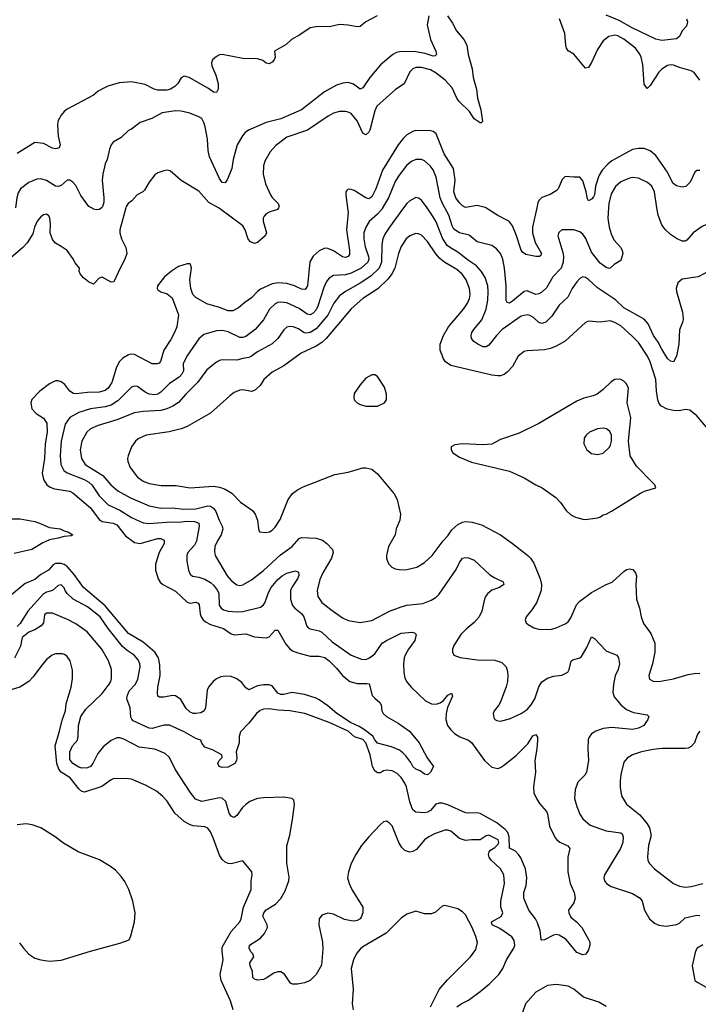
# Model space of a CAD drawing. Header units: inches. Extents: x 1678809 to 1859548, y 384609 to 522868.
# Tile 249 of 256: x 1764827 to 1769459, y 484567 to 491285. Entities that reach past the tile are written whole.
import ezdxf

# ---------------------------------------------------------------- set-up
doc = ezdxf.new("R2010")
doc.units = ezdxf.units.IN
doc.header["$MEASUREMENT"] = 0
doc.layers.add('B7468', color=7, linetype='Continuous')
doc.layers.add('B7469', color=7, linetype='Continuous')

msp = doc.modelspace()

# ---------------------------------------------------------------- linework, layer by layer
at = {"layer": 'B7468', "color": 5}
for points, elevation in [([(1765551.3, 490000), (1765511.1, 489850), (1765511, 489830), (1765521.5, 489790), (1765550.2, 489730), (1765558, 489690), (1765545.5, 489650), (1765511.5, 489590), (1765470, 489496.2), (1765450, 489493.3), (1765390, 489527.3), (1765370, 489521.2), (1765330, 489481.2), (1765296.6, 489496.6), (1765262.5, 489522.5), (1765239, 489550), (1765233.2, 489570), (1765236, 489590), (1765205.2, 489625.2), (1765190, 489654.5), (1765150, 489709.2), (1765110, 489738), (1765070, 489759.3), (1765050, 489784), (1765033.6, 489830), (1765037.7, 489890), (1765032.2, 489930), (1765025.6, 489945.6), (1765010, 489957.4), (1764990, 489953.5), (1764970, 489939.7), (1764947.1, 489910), (1764928.3, 489870), (1764915.4, 489824.6), (1764877.3, 489762.7), (1764849.1, 489730.9), (1764750, 489647.4)], 380), ([(1767064.7, 490000), (1767068.8, 489970), (1767057.2, 489850), (1767077.5, 489710), (1767077.7, 489682.3), (1767070, 489667.9), (1767050, 489662.7), (1767030, 489666.8), (1766970, 489707.8), (1766930, 489724.5), (1766910, 489725.4), (1766870, 489707.9), (1766829.6, 489670.4), (1766807.9, 489632.1), (1766790.7, 489470), (1766775, 489445), (1766750, 489445.4), (1766702.6, 489470), (1766650, 489485.5), (1766590.1, 489489.9), (1766550, 489482.7), (1766470, 489445.8), (1766449.2, 489430), (1766410, 489387.8), (1766363.8, 489356.2), (1766321.4, 489318.6), (1766281.9, 489298.1), (1766250, 489297.6), (1766190, 489321.1), (1766105, 489345), (1766028.4, 489388.4), (1766008, 489410), (1765994.9, 489450), (1765988.7, 489510), (1765998.7, 489590), (1765993.6, 489613.6), (1765990, 489619), (1765970, 489619.3), (1765910, 489599.8), (1765862.3, 489570), (1765814.6, 489530), (1765766.5, 489470), (1765764.9, 489450), (1765770, 489442.4), (1765790, 489427.7), (1765834, 489414), (1765867.5, 489387.5), (1765910.2, 489270), (1765899.3, 489190), (1765884.3, 489150), (1765858.3, 489101.7), (1765809.6, 489030.4), (1765787.6, 488952.4), (1765778, 488942), (1765764.3, 488935.7), (1765730, 488937.7), (1765610, 489000.4), (1765590, 489002.3), (1765570, 488997.3), (1765530, 488975.1), (1765507.8, 488952.2), (1765487.1, 488912.9), (1765456.6, 488810), (1765430, 488770.8), (1765410, 488755.8), (1765370, 488744.2), (1765290, 488741.4), (1765212.8, 488732.8), (1765194.9, 488734.9), (1765169.8, 488749.8), (1765135, 488795.1), (1765110, 488814), (1765090, 488821.6), (1765070, 488819.7), (1765030, 488800.4), (1764965.3, 488750), (1764910, 488693.6), (1764902.3, 488670), (1764910.4, 488630), (1764938.6, 488598.6), (1764990, 488566.2), (1765010.9, 488530.9), (1765013.1, 488470), (1765000.6, 488390), (1764996.3, 488290), (1764980.1, 488190), (1764988.2, 488148.2), (1765011.5, 488110), (1765034.8, 488094.8), (1765064, 488084), (1765168.1, 488068.1), (1765190, 488057.2), (1765310, 487954.1), (1765370, 487874), (1765390, 487862), (1765463.8, 487850), (1765490, 487838.4), (1765550, 487763.2), (1765610, 487718.5), (1765650, 487710.9), (1765770, 487744.8), (1765790, 487744.2), (1765813.2, 487733.2), (1765813.2, 487710), (1765779.5, 487650), (1765754, 487570), (1765754.3, 487530), (1765771.2, 487470), (1765786.3, 487446.3), (1765803.6, 487430), (1765890, 487385.9), (1765970, 487310.2), (1765990, 487302.8), (1766030, 487311.3), (1766044.4, 487304.4), (1766051.4, 487291.4), (1766059.3, 487230), (1766066, 487210), (1766079, 487190), (1766095.6, 487175.6), (1766130, 487158.9), (1766217, 487130), (1766270, 487095.2), (1766290, 487088), (1766370, 487095.2), (1766430, 487074.7), (1766510, 487066.5), (1766530, 487074.3), (1766570, 487118.7), (1766590, 487119.3), (1766642.9, 487022.9), (1766670, 486993.2), (1766690, 486978.7), (1766724.5, 486964.5), (1766810, 486943.2), (1766870, 486942.2), (1766910, 486932.3), (1766939.7, 486910), (1766990, 486860.2), (1767030.7, 486810.7), (1767079.5, 486770), (1767130, 486755), (1767196.7, 486756.7), (1767212.8, 486752.8), (1767233.9, 486673.9), (1767250, 486654.9), (1767285.8, 486625.9), (1767293.4, 486610), (1767298.4, 486570), (1767308.5, 486550), (1767330.5, 486530), (1767410, 486485.7), (1767488.2, 486430), (1767554.6, 486350), (1767607.9, 486247.9), (1767651.3, 486190), (1767631.3, 486150), (1767610, 486133.2), (1767590, 486137.6), (1767559.4, 486159.4), (1767529.8, 486170), (1767510, 486188.7), (1767496, 486216), (1767461.7, 486261.7), (1767442.9, 486282.9), (1767419.8, 486299.8), (1767363.7, 486323.7), (1767270, 486347.5), (1767250, 486370.9), (1767236.4, 486396.4), (1767180.1, 486440.1), (1767143.3, 486463.3), (1767085.4, 486490), (1766990.8, 486550), (1766930, 486603.7), (1766870, 486645.2), (1766850, 486655.7), (1766770, 486679.9), (1766685.5, 486694.5), (1766630, 486680.3), (1766610, 486681), (1766589.9, 486689.9), (1766550, 486738.7), (1766530, 486745.8), (1766490, 486746.4), (1766450, 486739.3), (1766390, 486711.8), (1766370, 486725.1), (1766342.1, 486762.1), (1766310, 486787.5), (1766270, 486802.3), (1766230, 486805.4), (1766199.9, 486800.1), (1766170, 486787.2), (1766147.6, 486770), (1766114.6, 486730), (1766107.2, 486710), (1766096, 486590), (1766085.5, 486570), (1766063.8, 486556.2), (1766029, 486551), (1766010, 486552), (1765990, 486559.8), (1765964.1, 486584.1), (1765926.8, 486646.8), (1765890, 486670.7), (1765870, 486673.2), (1765810, 486661.6), (1765781.6, 486661.6), (1765769.8, 486669.8), (1765767.9, 486687.9), (1765769.9, 486730), (1765786, 486810), (1765783.6, 486883.6), (1765774, 486930), (1765749.3, 486970), (1765670, 487037.9), (1765570, 487096.8), (1765410, 487285.2), (1765263, 487410), (1765199.2, 487499.2), (1765150, 487554), (1765130, 487568), (1765110, 487574.8), (1765070, 487574.5), (1765054.1, 487565.9), (1765023.2, 487530), (1764970, 487499.5), (1764930, 487465), (1764863.2, 487436.8), (1764770, 487359.9)], 420), ([(1767304.2, 490000), (1767302.7, 489997.3), (1767270, 489957), (1767212.9, 489907.1), (1767190.2, 489870), (1767177, 489830), (1767176.2, 489790), (1767185.9, 489734.1), (1767207.2, 489670), (1767209.1, 489650), (1767202.9, 489630), (1767158.3, 489590), (1767090, 489554.2), (1767050, 489543.9), (1766970, 489538.9), (1766939.3, 489520.7), (1766921.8, 489498.2), (1766902.3, 489457.7), (1766862.5, 489330), (1766850, 489304.8), (1766830, 489281.7), (1766810, 489271.3), (1766790, 489275), (1766734.5, 489314.5), (1766650, 489352.9), (1766610, 489358.3), (1766590, 489355.2), (1766570, 489346), (1766532.1, 489310), (1766490, 489236.9), (1766434.2, 489170), (1766370, 489122.9), (1766350, 489116), (1766330, 489117.3), (1766250, 489155.2), (1766210, 489163.7), (1766170, 489161.7), (1766084.2, 489135.8), (1766050, 489106.9), (1765967.5, 488990), (1765943, 488937), (1765943.9, 488890), (1765934.6, 488865.4), (1765914.4, 488845.6), (1765850, 488801.4), (1765790, 488743.7), (1765770, 488730.6), (1765750, 488725.8), (1765710, 488730.6), (1765683.7, 488743.7), (1765630, 488782.6), (1765610, 488785.4), (1765590, 488778.3), (1765496.4, 488683.6), (1765450, 488653.6), (1765410, 488643.4), (1765309.2, 488630.8), (1765230, 488603.9), (1765168.9, 488570), (1765136, 488524), (1765108.8, 488410), (1765102.2, 488310), (1765108.1, 488250), (1765127.3, 488210), (1765150, 488192.7), (1765267.9, 488147.9), (1765298.6, 488130), (1765318.3, 488110), (1765370, 488036.3), (1765430, 487975), (1765510, 487938.1), (1765590, 487888.8), (1765650, 487860.5), (1765672.3, 487852.3), (1765707.7, 487847.7), (1765858.3, 487858.3), (1765910, 487855.7), (1765970, 487862.3), (1766019.9, 487859.9), (1766050.6, 487850.6), (1766051.7, 487830), (1766033.9, 487726.1), (1766019.7, 487700.3), (1765974, 487650), (1765967.8, 487630), (1765967.9, 487590), (1765978.6, 487530), (1765990, 487502.4), (1766007.1, 487487.1), (1766050, 487481.8), (1766090, 487468.6), (1766130, 487444.4), (1766150, 487426), (1766177, 487390), (1766185.3, 487370), (1766189, 487289), (1766202.4, 487270), (1766219, 487259), (1766250, 487248.2), (1766310, 487243.5), (1766350, 487247.5), (1766470, 487277.2), (1766490, 487291.4), (1766502.2, 487310), (1766524.4, 487375.6), (1766542.8, 487410), (1766590, 487465), (1766618.7, 487490), (1766650, 487508.3), (1766710, 487524.4), (1766730, 487514.8), (1766731.7, 487491.7), (1766723.9, 487470), (1766685.7, 487414.3), (1766675.3, 487390), (1766675, 487330), (1766688.9, 487288.9), (1766704, 487270), (1766750, 487232.3), (1766766.4, 487210), (1766787.5, 487147.5), (1766796.5, 487136.5), (1766808.9, 487128.9), (1766870, 487115), (1766890, 487105.6), (1766960.4, 487040.4), (1767090, 486948.6), (1767160.6, 486920.6), (1767190, 486919), (1767214.5, 486930), (1767250, 486958.9), (1767302.2, 487030), (1767329.8, 487050), (1767430, 487099.2), (1767506.2, 487106.2), (1767521.6, 487101.6), (1767532.7, 487090), (1767524, 487050), (1767480.6, 486990), (1767458.2, 486950), (1767452.1, 486930), (1767447.3, 486890), (1767448.2, 486830), (1767455.2, 486795.2), (1767466.7, 486770), (1767499, 486730), (1767597.8, 486637.8), (1767637.4, 486617.4), (1767670, 486615.2), (1767696.3, 486623.7), (1767719.3, 486640.7), (1767750, 486674.9), (1767774, 486690), (1767780.5, 486670), (1767747.2, 486592.8), (1767738.6, 486550), (1767736.1, 486510), (1767747.6, 486470), (1767770, 486438.7), (1767794.7, 486414.7), (1767831.6, 486391.6), (1767890, 486368.2), (1767910, 486352.6), (1767999, 486230), (1768050, 486185.7), (1768090, 486176.5), (1768110, 486182.6), (1768130, 486196.5), (1768215.3, 486264.7), (1768296.2, 486343.8), (1768330, 486399.3), (1768350, 486406.8), (1768360.5, 486390), (1768360.4, 486370), (1768356.4, 486310), (1768343.7, 486230), (1768348.5, 486150), (1768334.9, 486050), (1768336.9, 486010), (1768354.3, 485970), (1768376.2, 485936.2), (1768423.2, 485883.2), (1768430, 485866), (1768443.1, 485783.1), (1768483.1, 485703.1), (1768492.4, 485690), (1768513.8, 485673.8), (1768567.7, 485647.7), (1768581.3, 485630), (1768569.1, 485570), (1768567.9, 485470), (1768585.3, 485390), (1768612, 485330), (1768618.4, 485290), (1768610, 485259), (1768573.4, 485210), (1768574.9, 485190), (1768590, 485162), (1768627.7, 485130), (1768664.4, 485090), (1768710.4, 485010), (1768718, 484990), (1768719.1, 484970), (1768710, 484938), (1768691.1, 484908.9), (1768670, 484904), (1768630, 484919.3), (1768557.6, 485010), (1768510, 485038.7), (1768490, 485042.4), (1768470, 485039.6), (1768410, 485006), (1768390, 485004), (1768387.6, 485007.6), (1768379.7, 485070), (1768361.6, 485121.6), (1768348.4, 485150), (1768302.4, 485210), (1768268.6, 485290), (1768268.8, 485328.8), (1768283.1, 485376.9), (1768289.1, 485430), (1768280.2, 485490), (1768247.1, 485567.1), (1768232.8, 485590), (1768210.5, 485610.5), (1768171.4, 485631.4), (1768169.2, 485710), (1768158.2, 485738.2), (1768140.4, 485760.4), (1768084.6, 485804.6), (1767970, 485867.9), (1767950, 485874), (1767890.4, 485870.4), (1767870, 485873.2), (1767750, 485927.7), (1767710, 485938.4), (1767690, 485939.2), (1767667.6, 485932.4), (1767631.6, 485890), (1767610, 485878.2), (1767590, 485873.8), (1767530, 485878), (1767510, 485894.3), (1767502.7, 485910), (1767490, 485947.3), (1767467.1, 486050), (1767456.3, 486076.3), (1767430, 486114.5), (1767402.4, 486142.4), (1767370, 486159.8), (1767330, 486163.5), (1767310, 486159.2), (1767290, 486146), (1767270, 486146.8), (1767250, 486159.3), (1767234.6, 486190), (1767218.5, 486270), (1767190, 486351.3), (1767170, 486373.2), (1767111.5, 486391.5), (1767068.2, 486430), (1766938.8, 486490), (1766773.3, 486550), (1766671.5, 486568.5), (1766590, 486573.7), (1766530, 486583.4), (1766490, 486579.4), (1766468.9, 486571.1), (1766442.5, 486550), (1766390, 486484.8), (1766334.6, 486425.4), (1766325.2, 486394.8), (1766326, 486350), (1766304, 486290), (1766310, 486248), (1766306.7, 486230), (1766295.8, 486210), (1766250, 486185.6), (1766210, 486182), (1766189.2, 486190), (1766179, 486210), (1766189.1, 486230.9), (1766208, 486250), (1766206, 486270), (1766143.1, 486303.1), (1766090, 486321.2), (1766070, 486349), (1766064, 486370), (1766030, 486379.8), (1765950, 486424.9), (1765850, 486470.8), (1765810, 486471.7), (1765730, 486449.2), (1765710, 486449.9), (1765601.5, 486501.5), (1765591.5, 486511.5), (1765586.5, 486526.5), (1765581.7, 486590), (1765559.2, 486650), (1765560.4, 486670), (1765573.5, 486706.5), (1765618.2, 486750), (1765634.2, 486785.8), (1765648.1, 486870), (1765646.3, 486890), (1765636.5, 486916.5), (1765608.9, 486948.9), (1765560.8, 486980.8), (1765528.9, 487008.9), (1765431.6, 487130), (1765375.8, 487210), (1765290, 487278.9), (1765190.8, 487330.8), (1765150.7, 487370), (1765136.8, 487390), (1765130, 487409.4), (1765110, 487429.6), (1765090, 487424.2), (1765050.9, 487389.1), (1765010, 487378.7), (1764990, 487367), (1764882.3, 487250), (1764830, 487165), (1764810, 487145.6)], 440), ([(1767447.7, 490000), (1767350.1, 489869.9), (1767318.8, 489821.2), (1767306, 489790), (1767298, 489750), (1767296.8, 489630), (1767279.8, 489590), (1767224.4, 489535.6), (1767150, 489487.2), (1767049.7, 489430.3), (1767010, 489400.2), (1766970.1, 489350), (1766931.3, 489268.7), (1766850, 489174.6), (1766810, 489150.5), (1766786.7, 489146.7), (1766769.3, 489149.3), (1766730, 489174.4), (1766692.7, 489190), (1766670, 489191.9), (1766650, 489186.9), (1766630, 489169.6), (1766588.1, 489110), (1766550, 489073.1), (1766450, 489018), (1766410, 488988.9), (1766390, 488980.3), (1766350, 488974.2), (1766310, 488962), (1766210, 488964.5), (1766190, 488959.3), (1766170, 488947.4), (1766104.1, 488895.9), (1766040.2, 488810), (1765960.2, 488730), (1765910, 488671.9), (1765873.1, 488646.9), (1765830, 488629.2), (1765790, 488619), (1765670, 488612.4), (1765610, 488602.4), (1765490, 488555.4), (1765363, 488517), (1765310, 488492.4), (1765285.4, 488470), (1765250, 488409.4), (1765238.6, 488350), (1765248.6, 488290), (1765274.5, 488250), (1765395.2, 488175.2), (1765448.6, 488110), (1765497.2, 488070), (1765583.1, 488023.1), (1765710, 487967.6), (1765790, 487952.4), (1765870, 487955), (1765945.4, 487945.5), (1766030, 487947.8), (1766110, 487968), (1766130, 487965.3), (1766150, 487953), (1766166.4, 487930), (1766189.1, 487869.1), (1766209.2, 487830), (1766213.2, 487810), (1766201.1, 487770), (1766176.5, 487730), (1766159.7, 487690), (1766156, 487656), (1766161.2, 487630), (1766244, 487490), (1766270, 487458.2), (1766310, 487429.1), (1766330, 487424.7), (1766350, 487429), (1766410, 487463.6), (1766490, 487525.8), (1766606.1, 487633.9), (1766686, 487690), (1766734.1, 487745.9), (1766750, 487751.5), (1766850, 487747.1), (1766893.5, 487733.5), (1766924.1, 487710), (1766962.2, 487670), (1766966.9, 487650), (1766955.8, 487610), (1766895.8, 487510), (1766875, 487465), (1766856.5, 487390), (1766862.8, 487350), (1766890, 487307.6), (1766950, 487259.6), (1767030, 487202.6), (1767070, 487185.3), (1767150, 487171.7), (1767230, 487184.6), (1767351.2, 487248.8), (1767430, 487279.3), (1767470, 487291), (1767577.7, 487302.3), (1767635.8, 487324.2), (1767670, 487344.6), (1767690, 487365.3), (1767806.6, 487533.4), (1767830, 487582), (1767850, 487610.4), (1767870, 487615.8), (1767890, 487614), (1767930, 487596.4), (1768037.1, 487497.1), (1768070, 487476), (1768126, 487450), (1768130.8, 487430), (1768101, 487410), (1768050, 487392.3), (1768022, 487370), (1768007.2, 487350), (1767999.5, 487330), (1767981.3, 487250), (1767963.1, 487210), (1767930, 487171.6), (1767873.7, 487126.3), (1767838, 487090), (1767790, 487014), (1767782, 486990), (1767782, 486970), (1767791, 486950), (1767833.5, 486933.5), (1767950, 486916.5), (1768070, 486914.6), (1768117.8, 486897.8), (1768147.6, 486870), (1768157.2, 486837.2), (1768159.3, 486810), (1768156.3, 486770), (1768147.4, 486732.6), (1768109.2, 486630.8), (1768094.7, 486605.3), (1768065.5, 486570), (1768059.1, 486550), (1768063.4, 486523.4), (1768070.6, 486510.6), (1768083, 486503), (1768110, 486499.1), (1768170, 486515.3), (1768250, 486551.3), (1768290, 486579.1), (1768318.4, 486610), (1768343.2, 486650), (1768370, 486732.4), (1768390, 486766.7), (1768430, 486792.6), (1768470, 486805), (1768527.4, 486812.6), (1768568.2, 486831.8), (1768578, 486850), (1768591.3, 486908.7), (1768603.5, 486916.5), (1768649.8, 486930.2), (1768660.8, 486939.2), (1768698, 487002), (1768730, 487074.8), (1768750, 487062.8), (1768830, 486979.1), (1768902.8, 486950), (1768915.5, 486930), (1768921.6, 486890), (1768913.1, 486850), (1768892.8, 486807.2), (1768879.7, 486750), (1768875.2, 486695.2), (1768884.2, 486664.2), (1768930.3, 486610), (1768970, 486578.3), (1769017.5, 486557.5), (1769110, 486542.8), (1769120.7, 486530), (1769114.4, 486510), (1769086.4, 486470), (1769050.6, 486450), (1769010, 486442.5), (1768870, 486454.8), (1768810, 486448.6), (1768759.1, 486430), (1768730, 486411.2), (1768713.1, 486390), (1768707.5, 486372.5), (1768704.2, 486310), (1768710.3, 486230), (1768694.9, 486150), (1768685.3, 486130), (1768637.5, 486082.5), (1768618, 486030), (1768614, 485970), (1768630, 485917.3), (1768650, 485864.9), (1768670, 485833), (1768720.4, 485790), (1768830, 485750.2), (1768930, 485735.6), (1768940.5, 485730), (1768947, 485710), (1768944, 485670), (1768929.1, 485630), (1768818, 485450), (1768814.9, 485430), (1768818.7, 485410), (1768833, 485390), (1768864, 485370), (1769010, 485323.7), (1769061.6, 485290), (1769074.9, 485270), (1769092.2, 485210), (1769126, 485150), (1769160.3, 485120.3), (1769190, 485106), (1769238.8, 485098.8), (1769310, 485112.2), (1769330, 485121.3), (1769370, 485156), (1769450, 485176), (1769470, 485173.8)], 460), ([(1765384.4, 490000), (1765371, 489989), (1765350, 489986.9), (1765331.1, 489991.1), (1765316.4, 490000)], 360), ([(1766593.1, 490000), (1766587.7, 489990), (1766529.3, 489970.7), (1766510, 489959.7), (1766496.1, 489943.9), (1766489.4, 489930), (1766487.8, 489910), (1766511.4, 489830), (1766502.3, 489810), (1766450, 489763.5), (1766430, 489758.4), (1766402.6, 489770), (1766386.9, 489786.9), (1766366.1, 489850), (1766350, 489877.5), (1766190, 489996.1), (1766183, 490000)], 380), ([(1769510, 489557.2), (1769457.3, 489530), (1769350, 489514.8), (1769319.6, 489490), (1769308.3, 489451.7), (1769310.2, 489430), (1769351.7, 489290), (1769355.8, 489244.2), (1769354, 489226), (1769330.4, 489169.6), (1769326.3, 489070), (1769310, 488988.7), (1769290, 488949.4), (1769270, 488954.5), (1769250, 488973.6), (1769210, 489036.3), (1769185.2, 489085.2), (1769153.6, 489130), (1769116.1, 489210), (1769090, 489241.7), (1768950, 489319.8), (1768893.1, 489373.1), (1768770, 489454.8), (1768710, 489511), (1768690, 489525.4), (1768670, 489529.7), (1768650, 489519.7), (1768630, 489496.9), (1768598.3, 489450), (1768568.7, 489391.3), (1768510, 489336.9), (1768458.2, 489261.8), (1768418.7, 489221.3), (1768390, 489210.9), (1768370, 489218.7), (1768333.5, 489253.5), (1768310, 489267.1), (1768290, 489271.6), (1768250, 489262.3), (1768120.5, 489170), (1768080.9, 489130), (1768030, 489063.5), (1768010, 489052.4), (1767990, 489052.3), (1767953.6, 489070), (1767926.3, 489090), (1767909.8, 489110), (1767908.6, 489130), (1767914, 489150), (1767927.1, 489170), (1767982.3, 489237.7), (1768011.2, 489308.8), (1768021.3, 489370), (1768024.9, 489430), (1768021.9, 489470), (1768005, 489525), (1767977.8, 489570), (1767945.9, 489605.9), (1767890, 489641), (1767818.3, 489698.3), (1767767.3, 489727.3), (1767745.2, 489745.2), (1767713.3, 489793.3), (1767670, 489904.8), (1767650, 489939.8), (1767607.5, 490000)], 460), ([(1768845.9, 490000), (1768842.2, 489930), (1768849.6, 489869.6), (1768863.3, 489823.3), (1768883.4, 489783.4), (1768930.5, 489730), (1768940.5, 489710), (1768944, 489690), (1768930, 489642), (1768885.8, 489614.2), (1768858, 489590), (1768850, 489588), (1768830, 489594), (1768790, 489622.9), (1768730, 489698.8), (1768692.5, 489792.5), (1768670, 489821.4), (1768650, 489838.2), (1768610, 489852), (1768528.7, 489851.3), (1768506.4, 489833.6), (1768500.5, 489810), (1768535.5, 489695.5), (1768539.5, 489670), (1768536.6, 489630), (1768523, 489590), (1768465.4, 489530), (1768423.7, 489456.3), (1768390, 489425.8), (1768370, 489414.2), (1768350, 489409.8), (1768290, 489435.4), (1768270, 489430.9), (1768190, 489363.5), (1768170, 489351.5), (1768154.2, 489354.2), (1768147.9, 489367.9), (1768146.5, 489470), (1768135.2, 489590), (1768124.3, 489650), (1768109.2, 489689.3), (1768081.6, 489721.6), (1768050, 489743.5), (1767950, 489769.8), (1767895.2, 489815.2), (1767830, 489829.9), (1767790, 489856.2), (1767778.1, 489878.1), (1767755.7, 489950), (1767729, 490000)], 440), ([(1768356.1, 490000), (1768326.7, 489870), (1768326.5, 489830), (1768345.3, 489765.3), (1768388.7, 489690), (1768384.4, 489675.6), (1768376, 489670), (1768350.2, 489669.8), (1768282.9, 489682.9), (1768259.3, 489699.3), (1768250, 489713.2), (1768216.4, 489816.4), (1768190, 489878.7), (1768170, 489905.4), (1768155.8, 489915.8), (1768089.8, 489949.8), (1768009.9, 490000)], 420), ([(1770000, 489849.4), (1769964.8, 489904.8), (1769937, 489917), (1769910, 489919.2), (1769770, 489890.6), (1769672.4, 489907.6), (1769590, 489907.4), (1769510, 489885.3), (1769485.6, 489874.4), (1769424.4, 489830), (1769379.9, 489780.1), (1769370, 489773.3), (1769350, 489773.7), (1769310, 489791.9), (1769270, 489818.7), (1769232.6, 489852.6), (1769210, 489884.2), (1769185, 489950), (1769176.9, 490000)], 440), ([(1769527, 488490), (1769450, 488580.9), (1769400.5, 488620.5), (1769370, 488624.8), (1769330, 488616.8), (1769290, 488617.5), (1769246.9, 488626.9), (1769203.7, 488650), (1769189.5, 488669.5), (1769184, 488690), (1769174.1, 488750), (1769169.9, 488830), (1769130.6, 488950.6), (1769111.5, 488990), (1769050, 489082.9), (1769010, 489124), (1768930, 489196.1), (1768890, 489219.8), (1768858, 489230), (1768790, 489221), (1768710, 489228.3), (1768690, 489219.7), (1768550, 489092.3), (1768490, 489057.2), (1768450, 489041.8), (1768410, 489032.9), (1768290, 489026.3), (1768270, 489020.5), (1768230, 488989.5), (1768190, 488919.6), (1768157.7, 488882.3), (1768135, 488865), (1768110, 488855.9), (1768090, 488853.8), (1768050, 488859), (1767770, 488925), (1767732.8, 488950), (1767720.4, 488970), (1767697.7, 489030), (1767696.8, 489070), (1767719.8, 489130), (1767754, 489190), (1767856.8, 489310), (1767882.9, 489350), (1767896.7, 489383.2), (1767901.7, 489410), (1767897, 489450), (1767873.6, 489510), (1767848, 489548), (1767810, 489580.5), (1767730, 489627.1), (1767695.1, 489655.1), (1767667, 489687), (1767610, 489770.8), (1767570, 489815.3), (1767550, 489824.5), (1767530, 489825.6), (1767490.1, 489809.9), (1767465.8, 489790), (1767430, 489736.3), (1767413.1, 489690), (1767388.3, 489590), (1767368.1, 489551.9), (1767342.4, 489517.6), (1767272.2, 489447.8), (1767170, 489381.7), (1767090, 489311.6), (1766919.8, 489110), (1766890, 489081.5), (1766850, 489056.4), (1766747.2, 489010), (1766630, 488923.7), (1766550, 488879.3), (1766493.6, 488830), (1766468.1, 488790), (1766430, 488755.3), (1766410, 488747.5), (1766350, 488758.4), (1766330, 488757.2), (1766290, 488740.4), (1766260.7, 488719.3), (1766130, 488599.8), (1765970, 488508.7), (1765930, 488492.9), (1765847.1, 488472.9), (1765691, 488450), (1765634.6, 488425.4), (1765618, 488410), (1765590.5, 488370), (1765567.3, 488310), (1765563, 488290), (1765565.5, 488270), (1765581.3, 488230), (1765630, 488164.2), (1765670, 488136.9), (1765710, 488119.6), (1765792.5, 488107.5), (1765894.2, 488105.9), (1765990, 488091.4), (1766150, 488102), (1766190, 488095.6), (1766230, 488081.3), (1766274.2, 488054.2), (1766333.7, 487993.7), (1766415.1, 487935.1), (1766433.1, 487910), (1766450.3, 487870), (1766457.3, 487810), (1766464.7, 487790), (1766506.4, 487786.4), (1766532.3, 487790), (1766550, 487801.3), (1766570, 487823.1), (1766604.5, 487875.5), (1766659.2, 488010), (1766690, 488051.6), (1766722.3, 488077.7), (1766762.2, 488097.8), (1766978.2, 488181.8), (1767070, 488196.8), (1767170, 488226.2), (1767190, 488227.1), (1767230, 488216.9), (1767270, 488186), (1767383.6, 488050), (1767403.2, 488010), (1767425.2, 487910), (1767422.4, 487870), (1767397.4, 487810), (1767388.9, 487770), (1767344.9, 487690), (1767330.5, 487630), (1767330.6, 487610), (1767337.3, 487590), (1767347.3, 487570), (1767366.8, 487550), (1767390, 487538), (1767430, 487530.4), (1767470, 487532.7), (1767537.2, 487550), (1767590, 487582), (1767643, 487630), (1767717.6, 487730), (1767750, 487762.4), (1767776.3, 487803.7), (1767818.7, 487841.3), (1767850, 487857.1), (1767870, 487860.6), (1767915.4, 487855.4), (1767978.6, 487838.6), (1768109.2, 487769.2), (1768190, 487710.3), (1768294.4, 487630), (1768314, 487610), (1768335.6, 487575.6), (1768380.8, 487470), (1768388, 487430), (1768385.5, 487390), (1768353.8, 487306.1), (1768322.7, 487257.3), (1768283, 487210), (1768276.3, 487190), (1768284, 487170), (1768298, 487158), (1768336.1, 487136.1), (1768370, 487125.5), (1768450, 487123.8), (1768490, 487134.9), (1768550, 487162), (1768570, 487175.8), (1768590, 487203.1), (1768627.1, 487292.8), (1768650, 487318.2), (1768730, 487375.6), (1768830, 487430.2), (1768872.1, 487447.9), (1768950, 487520.2), (1768970, 487532.9), (1768990, 487538.9), (1769012.3, 487532.3), (1769030.2, 487510.2), (1769036.9, 487490), (1769033.8, 487430), (1769037.2, 487330), (1769056.9, 487270), (1769070.2, 487210), (1769085.9, 487165.9), (1769135.8, 487095.8), (1769162.8, 487030), (1769162.6, 486970), (1769146, 486890), (1769121.3, 486810), (1769126, 486786), (1769150.4, 486770.4), (1769190, 486769), (1769290, 486788.3), (1769390, 486816.9), (1769430, 486822.9), (1769470, 486825.6)], 480), ([(1764758.9, 487878.9), (1764830, 487878), (1764930, 487859.9), (1764962.8, 487850), (1765030, 487819.8), (1765104, 487810), (1765130, 487796.5), (1765156, 487790), (1765190.5, 487769.5), (1765177.5, 487762.5), (1765130, 487759.7), (1765090, 487746.3), (1765030, 487736.5), (1764984.6, 487715.4), (1764910, 487670.6), (1764790, 487643.6)], 380), ([(1767811.1, 484550), (1767839.7, 484570), (1767890, 484595.5), (1767970, 484655), (1768033.5, 484706.5), (1768097, 484770), (1768125.6, 484810), (1768149.5, 484870.5), (1768199.8, 484950), (1768206, 484970), (1768202, 485002), (1768187.3, 485027.3), (1768104.9, 485084.9), (1768052.3, 485110), (1768048, 485130), (1768113.1, 485166.9), (1768124.5, 485190), (1768111.8, 485230), (1768111.6, 485270), (1768136.1, 485390), (1768132.2, 485450), (1768109.7, 485490), (1768045.1, 485550), (1768031.9, 485570), (1768027.8, 485590), (1768032.2, 485607.8), (1768040.6, 485619.4), (1768070, 485635.5), (1768090, 485657.3), (1768096.9, 485670), (1768092.3, 485690), (1768030, 485721.2), (1768010, 485715.3), (1767970.7, 485689.3), (1767910, 485689.4), (1767870, 485684.2), (1767830, 485698.3), (1767770, 485747.8), (1767750, 485755.4), (1767730, 485754.8), (1767659.1, 485730), (1767620.4, 485710), (1767590, 485689.7), (1767536.4, 485623.6), (1767510.8, 485609.2), (1767490, 485605.5), (1767456.9, 485616.9), (1767435.8, 485635.9), (1767415.3, 485670), (1767370, 485784), (1767350, 485805.2), (1767330, 485816), (1767310, 485811.8), (1767290, 485794), (1767210, 485709.8), (1767160.2, 485650), (1767120.7, 485590), (1767090, 485526.6), (1767070.3, 485470), (1767065.3, 485430), (1767075.6, 485390), (1767092.9, 485350), (1767170.2, 485230), (1767170.2, 485190), (1767158.6, 485161.4), (1767150.2, 485149.8), (1767130, 485138.3), (1767110, 485134.2), (1767090, 485136.2), (1767044.3, 485144.3), (1766970, 485181), (1766930, 485188), (1766890, 485174), (1766870.3, 485150), (1766868.4, 485110), (1766893.4, 484990), (1766896.3, 484943.7), (1766886.5, 484833.5), (1766850.8, 484769.2), (1766808.9, 484730), (1766770, 484714.3), (1766724, 484704), (1766690, 484704), (1766675.6, 484710), (1766633.3, 484773.3), (1766610, 484787.6), (1766590, 484787.8), (1766561.2, 484778.8), (1766510, 484744.7), (1766490, 484736.3), (1766451.9, 484731.9), (1766430, 484737.2), (1766419.3, 484750), (1766415.6, 484790), (1766399.6, 484830), (1766398, 484850), (1766426, 484890), (1766419.3, 484910), (1766405.3, 484925.3), (1766393.6, 484950), (1766395.6, 484970), (1766470, 485018.6), (1766497.8, 485050), (1766517.2, 485090), (1766516.8, 485110), (1766487.5, 485167.5), (1766493.3, 485190), (1766510, 485210.2), (1766574, 485250), (1766610, 485288.2), (1766639.8, 485340.2), (1766665, 485410), (1766666.5, 485433.5), (1766651.1, 485530), (1766651.4, 485648.6), (1766670, 485720.5), (1766688, 485828), (1766703.2, 485930), (1766698.5, 485958.5), (1766686, 485970), (1766630, 485980.8), (1766490, 485975.8), (1766450.5, 485970), (1766398.4, 485950), (1766370, 485931.1), (1766348.8, 485910), (1766310, 485855.8), (1766290, 485842), (1766284.1, 485844.1), (1766270, 485849.7), (1766256.4, 485870), (1766234, 485950), (1766210, 485972.3), (1766190, 485976.1), (1766070, 485951.1), (1766027.2, 485967.2), (1765990, 486014.7), (1765887.7, 486170), (1765849.8, 486249.8), (1765818.8, 486278.8), (1765750, 486308.1), (1765642.3, 486322.3), (1765536.6, 486376.6), (1765510, 486385.3), (1765490, 486385.3), (1765450, 486367.2), (1765397.4, 486322.6), (1765361, 486279), (1765326, 486210), (1765310, 486188.7), (1765290, 486180.3), (1765250, 486178.2), (1765230, 486184.4), (1765189.7, 486210), (1765170, 486238), (1765168.1, 486290), (1765188.1, 486330), (1765221, 486370), (1765225.8, 486394.2), (1765227.1, 486470), (1765243.4, 486530), (1765279.2, 486580.8), (1765390, 486687), (1765437.4, 486750), (1765448.7, 486770), (1765452.9, 486790), (1765453.1, 486850), (1765433.5, 486910), (1765388.1, 486990), (1765288.1, 487108.1), (1765210, 487162.7), (1765152.1, 487192.1), (1765050, 487234.5), (1765010, 487235.8), (1764996, 487224), (1764988.4, 487170), (1764974.4, 487150), (1764930, 487121.4), (1764890, 487106.3), (1764844.3, 487070), (1764831.1, 487010), (1764791.7, 486928.3)], 460), ([(1766283, 484530), (1766264.9, 484590), (1766201.6, 484730), (1766194.3, 484770), (1766216.1, 484870), (1766207.9, 484930), (1766210, 484957.1), (1766270, 485064.4), (1766328.5, 485130), (1766338, 485150), (1766353.7, 485230), (1766406.6, 485350), (1766407.3, 485410), (1766414, 485450), (1766411.5, 485470), (1766350, 485546), (1766270, 485525.1), (1766250, 485527.4), (1766230, 485537.6), (1766210, 485554.8), (1766190, 485584.2), (1766150, 485696.9), (1766130, 485742.4), (1766110, 485768.4), (1766090, 485777.4), (1766010, 485785.6), (1765990, 485791.2), (1765950, 485813.2), (1765885.2, 485870), (1765832.9, 485953), (1765804, 485984), (1765760.2, 486020.2), (1765690, 486059.1), (1765590, 486102), (1765570, 486106), (1765470, 486107.6), (1765450, 486098), (1765387.4, 486052.6), (1765270, 486014.5), (1765250, 486019.8), (1765230, 486037.8), (1765172.2, 486112.2), (1765109.5, 486150), (1765094.4, 486170), (1765081, 486210), (1765069.4, 486330.6), (1765099.1, 486430), (1765115.5, 486504.5), (1765139.2, 486570), (1765144.2, 486615.8), (1765177.4, 486730), (1765187.6, 486790), (1765187.2, 486847.2), (1765171.8, 486910), (1765150, 486940.9), (1765133.5, 486953.5), (1765118, 486958), (1765070, 486957.7), (1765048, 486950), (1765010, 486918.4), (1764970, 486872), (1764919.7, 486800.3), (1764888.2, 486770), (1764828.4, 486731.6), (1764737.4, 486702.6)], 480), ([(1769468.9, 486430), (1769454.6, 486410), (1769432.2, 486350), (1769410, 486325.1), (1769390, 486315.1), (1769368.9, 486311.1), (1769213.2, 486313.2), (1769150, 486306.2), (1769071, 486290), (1769010, 486269.6), (1768973.3, 486246.7), (1768950, 486219), (1768930, 486135.3), (1768925.3, 486090), (1768925.4, 486045.4), (1768935.3, 485990), (1768970, 485933), (1769059, 485859), (1769110, 485798.5), (1769125.1, 485770), (1769135.3, 485730), (1769135, 485710), (1769119.3, 485650), (1769112.7, 485572.7), (1769115.3, 485550), (1769123.6, 485530), (1769160.3, 485490), (1769290, 485390.3), (1769330, 485372.7), (1769370, 485365.5), (1769410, 485370.3), (1769490, 485390.2)], 480), ([(1764826.5, 484986.5), (1764852.2, 484950), (1764890, 484908.4), (1764930, 484882), (1764970, 484870.3), (1765030, 484861.1), (1765110, 484868.8), (1765310, 484930.3), (1765510, 484983), (1765573, 485007), (1765585.8, 485034.2), (1765609.5, 485130), (1765614, 485190), (1765599.6, 485270), (1765571.5, 485350), (1765543.6, 485403.6), (1765519, 485439), (1765481.1, 485481.1), (1765447.7, 485507.7), (1765371.6, 485551.6), (1765226.5, 485606.5), (1765126.7, 485666.7), (1765069.5, 485710), (1764970, 485771.2), (1764911.9, 485791.9), (1764870, 485797.7), (1764810, 485792.4)], 520), ([(1767630.4, 484549.6), (1767690, 484668.5), (1767746.7, 484733.3), (1767904.2, 484890), (1767939.7, 484940.2), (1767951.3, 484988.7), (1767940.4, 485030), (1767916, 485090), (1767870, 485178), (1767850, 485198), (1767818.3, 485218.3), (1767730, 485242), (1767710, 485237), (1767664.2, 485195.8), (1767637, 485183), (1767590, 485184.2), (1767530, 485202.9), (1767470, 485180.9), (1767430, 485155.1), (1767328.6, 485051.4), (1767170, 484958.3), (1767150, 484942), (1767126.5, 484913.5), (1767104.7, 484870), (1767090.2, 484810), (1767102.8, 484670), (1767095.8, 484570), (1767102.4, 484530)], 480), ([(1769490, 484971.6), (1769450.8, 484950), (1769439.1, 484930), (1769418, 484830), (1769436, 484730), (1769454.9, 484714.9), (1769532.4, 484672.4)], 460), ([(1768830, 484550.7), (1768780.8, 484580.7), (1768675.1, 484615.1), (1768610, 484669.1), (1768570, 484690.7), (1768490, 484701.1), (1768430, 484695), (1768350, 484648.6), (1768278.8, 484570), (1768259.3, 484510)], 460)]:
    msp.add_lwpolyline(points, dxfattribs=dict(at, elevation=elevation))
for points, elevation in [([(1767250, 488860.9), (1767230, 488860.9), (1767190, 488838), (1767150, 488793.2), (1767110, 488735.3), (1767106.8, 488710), (1767111, 488690), (1767131, 488670), (1767150, 488659.1), (1767188.9, 488648.9), (1767270, 488648.8), (1767318, 488670), (1767329.6, 488690.3), (1767331.6, 488730), (1767316.6, 488776.6), (1767270, 488849.2)], 520), ([(1768910, 488832.7), (1768890, 488829.8), (1768865.2, 488814.8), (1768810, 488761.1), (1768768, 488730), (1768741.3, 488718.7), (1768677.5, 488702.5), (1768630, 488681.5), (1768371, 488529), (1768235.4, 488464.6), (1768110, 488421.3), (1768050.3, 488389.7), (1767990, 488384.7), (1767848.5, 488391.5), (1767796.8, 488383.2), (1767771.3, 488370), (1767771, 488350), (1767784, 488330), (1767830, 488299.3), (1767910, 488266.7), (1768170, 488204.4), (1768270, 488159.3), (1768350, 488110.4), (1768394, 488090), (1768485.5, 488025.5), (1768519.5, 487990), (1768556.1, 487936.1), (1768590, 487906.8), (1768622, 487890), (1768670, 487876), (1768690, 487874.8), (1768770, 487885.5), (1768788, 487890), (1768810, 487906), (1768829.3, 487910.7), (1768867.6, 487932.4), (1769065.3, 488054.7), (1769092.7, 488067.3), (1769169, 488090), (1769162, 488110), (1769145.1, 488130), (1769037.6, 488237.6), (1768994.9, 488310), (1768982, 488410), (1768997.5, 488570), (1768974.2, 488670), (1768981.7, 488770), (1768970, 488799.7), (1768950, 488818.8), (1768930, 488828.9)], 520), ([(1768810, 488497.4), (1768770, 488494), (1768717.3, 488470), (1768693.4, 488450), (1768680.7, 488430), (1768677.3, 488390), (1768697.3, 488350), (1768730, 488324.9), (1768770, 488319.1), (1768810, 488327.7), (1768850, 488364.9), (1768858.9, 488381.1), (1768866.9, 488410), (1768866.9, 488450), (1768855.8, 488475.8), (1768833.1, 488493.1)], 540)]:
    msp.add_lwpolyline(points, close=True, dxfattribs=dict(at, elevation=elevation))
at = {"layer": 'B7469', "color": 5}
for points, elevation in [([(1767266.4, 491310), (1767190.6, 491270), (1767150, 491238.4), (1767130, 491235.6), (1767070, 491246.6), (1767008.8, 491251.2), (1766950, 491237.6), (1766850, 491235.1), (1766810, 491229.6), (1766739.1, 491180.9), (1766683.1, 491150), (1766644.8, 491115.2), (1766566, 491070), (1766570.7, 491030), (1766562.8, 491010), (1766550, 490994), (1766530, 490984), (1766510, 490989), (1766485.4, 491005.4), (1766450, 491018), (1766350, 491020.4), (1766210, 491048.3), (1766190, 491044.7), (1766170, 491034.3), (1766143.7, 491010), (1766136.5, 490990), (1766137.4, 490970), (1766166.3, 490906.3), (1766180.8, 490850), (1766182.4, 490810), (1766170, 490787), (1766150, 490789.6), (1766115, 490815), (1765982.7, 490890), (1765950, 490898.4), (1765930, 490889.2), (1765905.5, 490850), (1765886, 490830), (1765856.3, 490810), (1765830, 490804.1), (1765770, 490802.9), (1765745.1, 490810), (1765682.4, 490842.4), (1765590, 490861), (1765506.8, 490853.2), (1765429, 490831), (1765401.7, 490818.3), (1765363.1, 490796.9), (1765330, 490769.5), (1765150, 490674.5), (1765130, 490658), (1765110, 490632.3), (1765090, 490596), (1765084.9, 490570), (1765090.3, 490490), (1765103, 490430), (1765096, 490410), (1765070, 490403.5), (1765050, 490408.7), (1764990, 490439.5), (1764930, 490447.9), (1764810, 490371.3)], 340), ([(1767619.6, 491310), (1767607.6, 491250), (1767631.3, 491150), (1767668.5, 491070), (1767672.3, 491047.7), (1767662.8, 491037.2), (1767650, 491036.2), (1767594.3, 491054.3), (1767530, 491066.2), (1767430, 491067.2), (1767398.8, 491061.2), (1767373.4, 491046.6), (1767290, 490977.3), (1767216.1, 490890), (1767170, 490819.6), (1767150, 490811.6), (1767105.1, 490845.1), (1767070, 490856.8), (1767031.8, 490851.8), (1766990, 490838.5), (1766907.2, 490792.8), (1766750, 490669.9), (1766610, 490608.1), (1766510, 490582.9), (1766388.1, 490531.9), (1766365, 490515), (1766346.6, 490493.4), (1766310.2, 490430), (1766283.2, 490330), (1766273.8, 490270), (1766244.2, 490195.8), (1766230, 490172.3), (1766210, 490174.5), (1766190, 490202), (1766122.9, 490350), (1766112.6, 490392.6), (1766108.1, 490470), (1766093.4, 490553.4), (1766084, 490584), (1766070, 490609.6), (1766050, 490622.4), (1765987.7, 490647.7), (1765930, 490661.5), (1765890, 490663.5), (1765798.8, 490650), (1765728.9, 490611.1), (1765650, 490584.2), (1765590, 490538), (1765570, 490527.8), (1765518.4, 490481.6), (1765465.5, 490450), (1765450.6, 490430), (1765438.8, 490401.2), (1765423.6, 490330), (1765410, 490301.2), (1765394.2, 490230), (1765390.2, 490189.8), (1765401.6, 490070), (1765400.6, 490039.4), (1765393, 490007), (1765384.4, 490000)], 360), ([(1767747.8, 491310), (1767781.2, 491261.2), (1767809.1, 491209.1), (1767858.2, 491150), (1767879.2, 491110), (1767888.2, 491048.2), (1767915.6, 490950), (1767922.2, 490890), (1767946.2, 490810), (1767952.9, 490750), (1767974.5, 490670), (1767986.8, 490590), (1767978, 490582), (1767970, 490580.7), (1767930, 490608.6), (1767898.2, 490658.2), (1767826.6, 490726.6), (1767810.7, 490750), (1767779, 490819), (1767731.5, 490871.5), (1767670, 490919.6), (1767630, 490942.4), (1767570, 490959.7), (1767530, 490959.2), (1767510, 490949.8), (1767491.1, 490930), (1767452.4, 490847.6), (1767391.8, 490808.2), (1767265.1, 490694.9), (1767250, 490662.4), (1767216.6, 490530), (1767210, 490516.4), (1767190, 490498.3), (1767170, 490511.3), (1767130, 490595.3), (1767090, 490643.9), (1767070, 490654.2), (1767050, 490658), (1767010, 490658.2), (1766970, 490646.8), (1766932.8, 490627.2), (1766790.3, 490530), (1766650, 490482.5), (1766574.6, 490425.4), (1766537.6, 490382.4), (1766499.7, 490320.3), (1766491.3, 490288.7), (1766489.2, 490230), (1766504.1, 490164.1), (1766539.6, 490090), (1766551.1, 490071.1), (1766591.8, 490030), (1766598.4, 490010), (1766593.1, 490000)], 380), ([(1769378, 491290), (1769384.7, 491270), (1769379.6, 491240.4), (1769350, 491208.7), (1769330.5, 491169.5), (1769310, 491153.2), (1769210, 491143), (1769170, 491151.2), (1769007.2, 491230), (1768919.2, 491279.2), (1768830, 491315.1)], 360), ([(1769470, 490871.6), (1769430, 490925.6), (1769410, 490936.4), (1769330, 490958.7), (1769290, 490975.1), (1769270, 490976.8), (1769250, 490971.7), (1769210, 490947.2), (1769190, 490927.1), (1769130, 490835.1), (1769110, 490814.5), (1769090, 490844), (1769079.7, 490979.7), (1769070, 491029.2), (1769060.4, 491050), (1769029.7, 491090), (1768950, 491151.4), (1768910, 491174.8), (1768890, 491178.9), (1768848.5, 491170), (1768810, 491141.5), (1768770, 491080.5), (1768730, 490991.6), (1768710, 490959.6), (1768690, 490954), (1768610, 491049.3), (1768570, 491072.7), (1768560.5, 491090), (1768554.7, 491110), (1768547.8, 491190), (1768510.7, 491290)], 380), ([(1768009.9, 490000), (1768003.8, 490003.8), (1767950, 490016), (1767870, 490004.5), (1767850, 490015.6), (1767830, 490035.8), (1767805, 490070), (1767789.9, 490110), (1767800.2, 490190), (1767788.2, 490270), (1767724.6, 490370), (1767670, 490505.1), (1767650, 490521.3), (1767630, 490527.3), (1767530, 490528.8), (1767510, 490522.4), (1767470, 490498.2), (1767445, 490475), (1767409.6, 490430.4), (1767302.8, 490257.2), (1767258.4, 490130), (1767230, 490075.8), (1767210, 490063.2), (1767190, 490068.4), (1767110, 490118.8), (1767090, 490126.9), (1767070, 490127.6), (1767060.5, 490119.5), (1767054, 490110), (1767052.7, 490087.3), (1767064.7, 490000)], 420), ([(1769470, 490254.7), (1769450, 490256.2), (1769434.7, 490245.3), (1769403.6, 490176.4), (1769373.8, 490146.1), (1769350, 490141.8), (1769310, 490151.9), (1769285.2, 490170), (1769250, 490244.1), (1769170, 490358.5), (1769130, 490389.8), (1769090, 490406.2), (1769050, 490406.4), (1769010, 490398), (1768870, 490321.8), (1768840.7, 490299.3), (1768802.3, 490257.7), (1768780.1, 490219.9), (1768757.8, 490150), (1768750.1, 490090), (1768743.5, 490076.5), (1768730, 490059.2), (1768710, 490049.7), (1768702.2, 490062.2), (1768694, 490110), (1768670, 490184.5), (1768650, 490211.2), (1768610, 490209.6), (1768550, 490216), (1768530, 490194), (1768502, 490130), (1768490, 490116), (1768448.8, 490091.2), (1768390, 490072.1), (1768370, 490051), (1768364.2, 490035.8), (1768356.1, 490000)], 420), ([(1767729, 490000), (1767713, 490030), (1767696.9, 490070), (1767669.9, 490209.9), (1767650, 490261.1), (1767628.6, 490288.6), (1767590, 490321.5), (1767570, 490330.8), (1767530, 490331.7), (1767502, 490318), (1767470, 490291.8), (1767416.2, 490223.8), (1767390, 490181.7), (1767344.2, 490070), (1767304.2, 490000)], 440), ([(1766183, 490000), (1766117.2, 490037.2), (1766050, 490114), (1765930, 490187.6), (1765853.1, 490253.1), (1765830, 490257.4), (1765810, 490254.3), (1765770, 490240.5), (1765750, 490227.3), (1765710, 490177), (1765679.1, 490120.9), (1765667.7, 490110), (1765628.2, 490090), (1765592.2, 490047.8), (1765568.2, 490030), (1765554, 490010), (1765551.3, 490000)], 380), ([(1765316.4, 490000), (1765299.7, 490010), (1765245.1, 490085.1), (1765210, 490152.8), (1765190, 490175.8), (1765170, 490189.6), (1765150, 490189.6), (1765110, 490153.6), (1765090, 490145.7), (1765070, 490148.6), (1765010, 490186.9), (1764970, 490199.7), (1764943.8, 490196.2), (1764890, 490174.3), (1764831.8, 490130), (1764816.8, 490103.2), (1764807.3, 490070), (1764798.4, 490000)], 360), ([(1769176.9, 490000), (1769159.1, 490110), (1769141, 490150), (1769113.3, 490173.3), (1769050, 490202.7), (1769011.9, 490208.1), (1768990, 490204.4), (1768930, 490178.2), (1768893.7, 490146.3), (1768863.9, 490096.1), (1768847.5, 490030), (1768845.9, 490000)], 440), ([(1767607.5, 490000), (1767570, 490053), (1767550, 490068), (1767530, 490071.1), (1767490, 490049.7), (1767470, 490029.7), (1767447.7, 490000)], 460)]:
    msp.add_lwpolyline(points, dxfattribs=dict(at, elevation=elevation))

doc.saveas('drawing.dxf')
